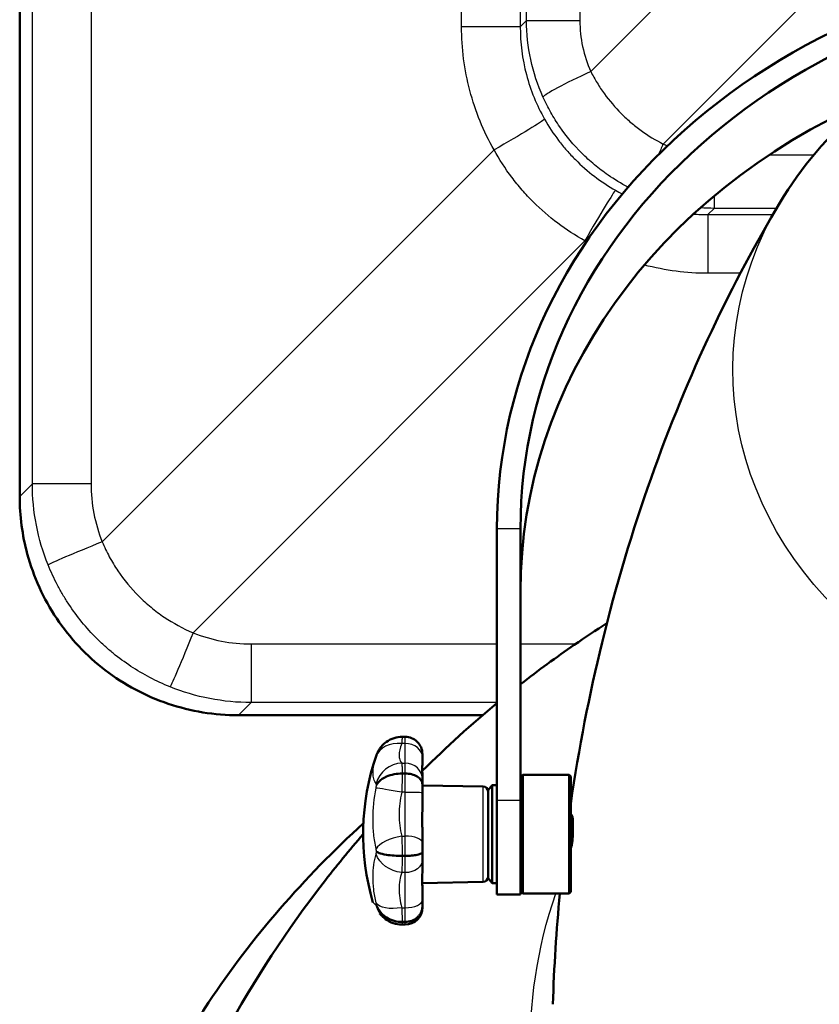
# Model space of a CAD drawing. Header units: millimetres. Extents: x 196 to 2279, y -1387 to 2348.
# Tile 57 of 82: x 202 to 364, y 1295 to 1494. Entities that reach past the tile are written whole.
import ezdxf

# ---------------------------------------------------------------- set-up
doc = ezdxf.new("R2010")
doc.units = ezdxf.units.MM
doc.header["$LTSCALE"] = 0.75
doc.layers.add('Visible', color=7, linetype='Continuous', lineweight=50)
doc.layers.add('Visible Narrow', color=7, linetype='Continuous', lineweight=25)

msp = doc.modelspace()

# ---------------------------------------------------------------- linework, layer by layer
at = {"layer": 'Visible', "extrusion": (0, 1, -2.96628e-13)}
for p, q in [((202.03, 1769.29, -1009.56), (202.03, 1397.63, -1009.56)), ((298.74, 1336.08, 788.19), (298.74, 1391.07, 756.44)), ((303.51, 1336.08, 788.19), (303.51, 1391.07, 756.44)), ((246.35, 1353.32, -1009.56), (295.83, 1353.32, -1009.56)), ((280.13, 1348.96, 777.41), (279.54, 1348.96, 777.41)), ((280.13, 1341.53, 792.84), (279.54, 1341.53, 792.84)), ((303.69, 1340.92, 777.41), (303.99, 1341.22, 777.41)), ((313.39, 1341.22, 777.41), (303.99, 1341.22, 777.41)), ((313.69, 1340.92, 777.41), (313.39, 1341.22, 777.41)), ((295.94, 1338.9, 777.41), (283.63, 1339.12, 777.41)), ((296.93, 1338.15, 777.41), (297.77, 1339.15, 777.41)), ((297.77, 1339.15, 777.41), (298.74, 1339.15, 777.41)), ((280.13, 1324.83, 796.65), (279.54, 1324.83, 796.65)), ((283.6, 1319.33, 777.41), (283.6, 1319.33, 777.41)), ((295.94, 1319.55, 777.41), (283.61, 1319.33, 777.41)), ((296.93, 1320.3, 777.41), (297.77, 1319.3, 777.41)), ((297.77, 1319.3, 777.41), (298.74, 1319.3, 777.41)), ((298.74, 1317.03, 777.19), (303.51, 1317.03, 777.19)), ((303.69, 1317.52, 777.41), (303.99, 1317.22, 777.41)), ((313.39, 1317.22, 777.41), (303.99, 1317.22, 777.41)), ((313.69, 1317.52, 777.41), (313.39, 1317.22, 777.41)), ((280.13, 1310.91, 783.29), (279.49, 1310.91, 783.29)), ((280.13, 1311.45, 785.97), (279.54, 1311.45, 785.97))]:
    msp.add_line(p, q, dxfattribs=at)
at = {"layer": 'Visible', "extrusion": (-1.3306e-16, -0.5, -0.866025)}
msp.add_arc((432.24, -826.48, -1350.63), 133.5, 180, 268.6831, dxfattribs=at)
at = {"layer": 'Visible', "extrusion": (-2.18791e-15, -0.5, -0.866025)}
msp.add_arc((432.24, -826.48, -1350.63), 128.74, 180, 268.6344, dxfattribs=at)
at = {"layer": 'Visible', "extrusion": (-5.47969e-15, -0.5, -0.866025)}
msp.add_arc((432.24, -826.48, -1325.23), 128.74, 180, 243.1226, dxfattribs=at)
at = {"layer": 'Visible', "extrusion": (0, -2.96628e-13, -1)}
for centre, radius, start, end in [((-320.37, 1329.22, -777.41), 48.75, 343.5447, 19.1591), ((-295.93, 1337.9, -777.41), 1, 91, 180), ((-295.93, 1320.55, -777.41), 1, 180, 269), ((-280.13, 1314.41, -783.29), 3.5, 180, 270)]:
    msp.add_arc(centre, radius, start, end, dxfattribs=at)
at = {"layer": 'Visible', "extrusion": (1, 0, 0)}
for centre, radius, start, end in [((1341.97, 777.02, 283.63), 3.5, 6.3595, 36.6713), ((1336.87, 787.62, 283.63), 3.5, 14.7573, 45.0691), ((1337.47, 787.13, 283.63), 3.5, 57.7881, 88.0998), ((1329.22, 777.41, 297.77), 9.93, 0, 180), ((1329.73, 777.19, 298.74), 12.7, 60, 180), ((1329.73, 777.19, 303.51), 12.7, 60, 180), ((1326.01, 789.75, 283.63), 3.5, 66.1859, 96.4976), ((1326.77, 789.92, 283.63), 3.5, 109.2167, 139.5284), ((1317.57, 782.59, 283.63), 3.5, 117.6144, 147.9262), ((1317.91, 783.29, 283.63), 3.5, 160.6452, 180)]:
    msp.add_arc(centre, radius, start, end, dxfattribs=at)
at = {"layer": 'Visible', "extrusion": (-1, 0, 0)}
for centre, radius, start, end in [((-1366.78, 795.5, -283.63), 27.43, 323.3287, 328.5218), ((-1366.78, 795.5, -283.63), 27.43, 340.0497, 345.2427), ((-1338.5, 818.05, -283.63), 27.43, 271.9002, 277.0932), ((-1329.22, 777.41, -296.93), 8.93, 0, 180), ((-1338.5, 818.05, -283.63), 27.43, 288.6211, 293.8141), ((-1303.24, 810, -283.63), 27.43, 220.4716, 225.6646), ((-1303.24, 810, -283.63), 27.43, 237.1925, 242.3856)]:
    msp.add_arc(centre, radius, start, end, dxfattribs=at)
at = {"layer": 'Visible', "extrusion": (-1, 3.18833e-14, -1.06278e-14)}
msp.add_arc((-1329.22, 777.41, -303.69), 11.7, 0, 180, dxfattribs=at)
at = {"layer": 'Visible', "extrusion": (1, -3.25665e-14, 1.18424e-14)}
msp.add_arc((1329.22, 777.41, 303.99), 12, 0, 180, dxfattribs=at)
at = {"layer": 'Visible', "extrusion": (-1, 3.25665e-14, -1.18424e-14)}
msp.add_arc((-1329.22, 777.41, -313.39), 12, 0, 180, dxfattribs=at)
at = {"layer": 'Visible', "extrusion": (1, -3.18833e-14, 1.06278e-14)}
msp.add_arc((1329.22, 777.41, 313.69), 11.7, 0, 180, dxfattribs=at)
at = {"layer": 'Visible'}
for points, knots in [([(356.06, 1457.15, 916.72), (360.37, 1464.36, 913.61), (365.91, 1470.86, 910.76), (379.04, 1482.15, 905.72), (386.7, 1486.87, 903.58), (403.38, 1494.01, 900.3), (412.44, 1496.37, 899.19), (424.16, 1497.67, 898.58), (426.67, 1497.85, 898.5), (429.18, 1497.94, 898.46)], [0.475503, 0.475503, 0.475503, 0.475503, 0.786121, 0.786121, 1.109501, 1.109501, 1.44201, 1.44201, 1.531998, 1.531998, 1.531998, 1.531998]), ([(313.69, 1335.47, 758.53), (315.32, 1346.61, 771.35), (317.46, 1357.51, 784.1), (322.85, 1379.63, 810.63), (326.2, 1390.77, 824.38), (333.7, 1411.9, 851.52), (337.84, 1421.89, 864.91), (346.65, 1440.54, 891.2), (351.3, 1449.2, 904.1), (356.06, 1457.15, 916.72)], [6.4087032, 6.4087032, 6.4087032, 6.4087032, 6.4902012, 6.4902012, 6.5796967, 6.5796967, 6.6691923, 6.6691923, 6.7586878, 6.7586878, 6.7586878, 6.7586878]), ([(246.35, 1353.32, -1009.56), (241.55, 1353.32, -1009.56), (236.68, 1354.11, -1009.56), (227.57, 1357.19, -1009.56), (223.2, 1359.51, -1009.56), (215.57, 1365.36, -1009.56), (212.2, 1368.95, -1009.56), (206.87, 1376.91, -1009.56), (204.83, 1381.38, -1009.56), (202.55, 1389.78, -1009.56), (202.03, 1393.72, -1009.56), (202.03, 1397.63, -1009.56)], [0, 0, 0, 0, 1.440455, 1.440455, 2.88612, 2.88612, 4.324146, 4.324146, 5.760875, 5.760875, 6.934222, 6.934222, 6.934222, 6.934222]), ([(303.51, 1359.59, 549.43), (307.11, 1362.41, 550.19), (310.75, 1365.07, 550.92), (316.6, 1369.09, 552.04), (318.8, 1370.54, 552.45), (321, 1371.95, 552.85)], [0.8338918, 0.8338918, 0.8338918, 0.8338918, 0.8970815, 0.8970815, 0.9349775, 0.9349775, 0.9349775, 0.9349775]), ([(279.54, 1348.96, 777.41), (278.98, 1348.96, 777.41), (278.42, 1348.87, 777.41), (277.33, 1348.53, 777.41), (276.81, 1348.27, 777.41), (275.73, 1347.49, 777.41), (275.23, 1346.95, 777.41), (274.72, 1346.13, 777.41), (274.62, 1345.92, 777.41), (274.48, 1345.62, 777.41), (274.44, 1345.53, 777.41), (274.36, 1345.32, 777.41), (274.35, 1345.3, 777.41), (274.33, 1345.22, 777.41)], [0, 0, 0, 0, 0.1679795, 0.1679795, 0.3434145, 0.3434145, 0.5636744, 0.5636744, 0.6339191, 0.6339191, 0.6620467, 0.6620467, 0.7029601, 0.7029601, 0.7029601, 0.7029601]), ([(283.63, 1345.45, 777.41), (283.63, 1345.45, 777.41), (283.63, 1345.46, 777.41), (283.62, 1345.93, 777.41), (283.53, 1346.4, 777.41), (283.17, 1347.25, 777.41), (282.91, 1347.63, 777.41), (282.26, 1348.27, 777.41), (281.87, 1348.52, 777.41), (281.03, 1348.87, 777.41), (280.58, 1348.96, 777.41), (280.13, 1348.96, 777.41)], [-0.0017831, -0.0017831, -0.0017831, -0.0017831, 0, 0, 0.1408188, 0.1408188, 0.2776711, 0.2776711, 0.4143349, 0.4143349, 0.5509274, 0.5509274, 0.5509274, 0.5509274]), ([(283.63, 1343.38, 781.17), (283.63, 1343.28, 781.49), (283.62, 1343.18, 781.81), (283.61, 1342.99, 782.37), (283.61, 1342.91, 782.61), (283.61, 1342.8, 782.89), (283.61, 1342.78, 782.93), (283.6, 1342.75, 783.02), (283.6, 1342.73, 783.06), (283.6, 1342.65, 783.26), (283.6, 1342.58, 783.43), (283.6, 1342.29, 784.08), (283.6, 1342.04, 784.56), (283.62, 1341.53, 785.41), (283.63, 1341.27, 785.78), (283.63, 1340.99, 786.14)], [0, 0, 0, 0, 0.1007549, 0.1007549, 0.1763247, 0.1763247, 0.1904924, 0.1904924, 0.2038883, 0.2038883, 0.2574797, 0.2574797, 0.4185331, 0.4185331, 0.5540386, 0.5540386, 0.5540386, 0.5540386]), ([(279.54, 1341.53, 792.84), (278.98, 1341.53, 792.84), (278.42, 1341.47, 792.77), (277.33, 1341.26, 792.5), (276.81, 1341.1, 792.3), (275.73, 1340.62, 791.7), (275.23, 1340.28, 791.27), (274.72, 1339.76, 790.63), (274.62, 1339.63, 790.46), (274.48, 1339.45, 790.23), (274.44, 1339.39, 790.16), (274.39, 1339.31, 790.06), (274.38, 1339.29, 790.03), (274.36, 1339.25, 789.99), (274.35, 1339.24, 789.97), (274.34, 1339.22, 789.95), (274.33, 1339.21, 789.93), (274.33, 1339.2, 789.92)], [0, 0, 0, 0, 0.1679795, 0.1679795, 0.3434145, 0.3434145, 0.5636808, 0.5636808, 0.6339507, 0.6339507, 0.6620602, 0.6620602, 0.674428, 0.674428, 0.6801994, 0.6801994, 0.6857035, 0.6857035, 0.6857035, 0.6857035]), ([(283.63, 1339.34, 790.1), (283.63, 1339.34, 790.1), (283.63, 1339.35, 790.1), (283.62, 1339.64, 790.48), (283.53, 1339.93, 790.84), (283.17, 1340.46, 791.5), (282.91, 1340.7, 791.8), (282.26, 1341.1, 792.3), (281.87, 1341.26, 792.5), (281.03, 1341.47, 792.77), (280.58, 1341.53, 792.84), (280.13, 1341.53, 792.84)], [-0.0017831, -0.0017831, -0.0017831, -0.0017831, 0, 0, 0.1408188, 0.1408188, 0.2776711, 0.2776711, 0.4143349, 0.4143349, 0.5509274, 0.5509274, 0.5509274, 0.5509274]), ([(210.67, 1199.44, 557.62), (210.67, 1179.07, 569.31), (214.47, 1158.7, 580.99), (229.24, 1120.01, 603.21), (240.23, 1101.7, 613.75), (268.34, 1068.93, 632.63), (285.47, 1054.49, 640.96), (324.14, 1030.97, 654.56), (345.69, 1021.91, 659.81), (391.03, 1010.09, 666.65), (414.8, 1007.34, 668.25), (462.17, 1008.46, 667.6), (485.75, 1012.33, 665.36), (530.31, 1026.29, 657.27), (551.29, 1036.37, 651.43), (588.49, 1061.77, 636.76), (604.72, 1077.06, 627.94), (630.74, 1111.27, 608.24), (640.55, 1130.18, 597.37), (652.75, 1169.66, 574.7), (655.18, 1190.22, 562.91), (652.43, 1230.92, 539.56), (647.28, 1251.06, 528.01), (629.93, 1288.94, 506.24), (617.71, 1306.68, 496.03), (596.77, 1328.34, 483.54), (590.5, 1334.06, 480.23), (583.85, 1339.43, 477.14)], [0, 0, 0, 0, 0.317653, 0.317653, 0.636045, 0.636045, 0.955873, 0.955873, 1.276778, 1.276778, 1.598185, 1.598185, 1.919712, 1.919712, 2.241066, 2.241066, 2.561829, 2.561829, 2.88141, 2.88141, 3.199578, 3.199578, 3.517258, 3.517258, 3.8359, 3.8359, 3.959097, 3.959097, 3.959097, 3.959097]), ([(283.63, 1335.11, 790.83), (283.63, 1334.39, 791.14), (283.61, 1333.63, 791.4), (283.6, 1332.8, 791.62), (283.6, 1332.74, 791.63), (283.6, 1332.63, 791.66), (283.6, 1332.58, 791.67), (283.6, 1332.39, 791.72), (283.6, 1332.25, 791.75), (283.6, 1331.67, 791.86), (283.61, 1331.23, 791.93), (283.62, 1330.44, 792.02), (283.63, 1330.09, 792.04), (283.63, 1329.74, 792.05)], [0, 0, 0, 0, 0.2376758, 0.2376758, 0.2572875, 0.2572875, 0.2719961, 0.2719961, 0.3161267, 0.3161267, 0.4486414, 0.4486414, 0.5539419, 0.5539419, 0.5539419, 0.5539419]), ([(314.02, 1332.83, 777.82), (314.02, 1332.83, 777.82), (314.02, 1332.83, 777.82), (314.02, 1332.83, 777.84), (314.02, 1332.83, 777.85), (314.03, 1332.82, 777.88), (314.03, 1332.82, 777.9), (314.03, 1332.8, 778.02), (314.04, 1332.79, 778.12), (314.06, 1332.72, 778.42), (314.06, 1332.66, 778.61), (314.09, 1332.45, 779.17), (314.1, 1332.28, 779.46), (314.12, 1331.87, 780.04), (314.13, 1331.59, 780.34), (314.13, 1331, 780.79), (314.13, 1330.72, 780.95), (314.13, 1330.18, 781.2), (314.13, 1329.92, 781.29), (314.13, 1329.65, 781.35)], [-0.4694217, -0.4694217, -0.4694217, -0.4694217, -0.4690452, -0.4690452, -0.4661137, -0.4661137, -0.4614796, -0.4614796, -0.4385635, -0.4385635, -0.3934464, -0.3934464, -0.3063058, -0.3063058, -0.1808514, -0.1808514, -0.082001, -0.082001, 0, 0, 0, 0]), ([(271.68, 1331.44, 481.75), (259.62, 1320.48, 488.07), (249.06, 1308.26, 495.11), (228.5, 1277.44, 512.85), (219.99, 1258.07, 523.98), (212.2, 1225.34, 542.76), (210.67, 1212.39, 550.19), (210.67, 1199.44, 557.62)], [5.5249477, 5.5249477, 5.5249477, 5.5249477, 5.7618507, 5.7618507, 6.0811649, 6.0811649, 6.2831853, 6.2831853, 6.2831853, 6.2831853]), ([(227.69, 1253.68, 525.59), (236.54, 1278.47, 530.5), (249.09, 1300.65, 535.2), (266.15, 1322.72, 540.26), (268.86, 1326.04, 541.03), (271.63, 1329.23, 541.79)], [0.2984877, 0.2984877, 0.2984877, 0.2984877, 0.58724, 0.58724, 0.640362, 0.640362, 0.640362, 0.640362]), ([(314.13, 1329.65, 781.35), (314.11, 1329.22, 781.32), (314.09, 1328.79, 781.2), (314.03, 1327.99, 780.81), (314, 1327.71, 780.56), (313.95, 1327.27, 780.12), (313.92, 1327.06, 779.82), (313.87, 1326.82, 779.29), (313.85, 1326.76, 779.08), (313.81, 1326.67, 778.67), (313.79, 1326.64, 778.45), (313.77, 1326.64, 778.24)], [-0.3895077, -0.3895077, -0.3895077, -0.3895077, -0.3160457, -0.3160457, -0.239348, -0.239348, -0.1291725, -0.1291725, -0.064513, -0.064513, 0, 0, 0, 0]), ([(313.69, 1327.21, 779.23), (313.7, 1327.08, 779.08), (313.72, 1326.97, 778.93), (313.75, 1326.78, 778.6), (313.76, 1326.7, 778.42), (313.77, 1326.64, 778.24)], [0, 0, 0, 0, 0.0577084, 0.0577084, 0.1154172, 0.1154172, 0.1154172, 0.1154172]), ([(313.77, 1326.64, 778.24), (313.76, 1326.55, 778.11), (313.75, 1326.47, 777.96), (313.72, 1326.32, 777.67), (313.7, 1326.26, 777.52), (313.69, 1326.22, 777.36)], [-0.09874906, -0.09874906, -0.09874906, -0.09874906, -0.04927517, -0.04927517, -0.000001, -0.000001, -0.000001, -0.000001]), ([(279.54, 1324.83, 796.65), (278.98, 1324.83, 796.65), (278.42, 1324.85, 796.57), (277.33, 1324.93, 796.23), (276.81, 1324.99, 795.97), (275.73, 1325.16, 795.22), (275.23, 1325.28, 794.69), (274.72, 1325.46, 793.89), (274.62, 1325.51, 793.69), (274.48, 1325.58, 793.4), (274.44, 1325.6, 793.31), (274.39, 1325.62, 793.19), (274.38, 1325.63, 793.15), (274.36, 1325.65, 793.09), (274.35, 1325.65, 793.08), (274.33, 1325.66, 793.03), (274.33, 1325.66, 793.01), (274.33, 1325.66, 793.01)], [0, 0, 0, 0, 0.1679795, 0.1679795, 0.3434145, 0.3434145, 0.5636676, 0.5636676, 0.6338854, 0.6338854, 0.6620322, 0.6620322, 0.6744151, 0.6744151, 0.6801931, 0.6801931, 0.6893898, 0.6893898, 0.6893898, 0.6893898]), ([(283.63, 1325.61, 793.23), (283.63, 1325.61, 793.23), (283.63, 1325.61, 793.24), (283.62, 1325.51, 793.7), (283.53, 1325.4, 794.15), (283.17, 1325.21, 794.98), (282.91, 1325.13, 795.36), (282.26, 1324.99, 795.98), (281.87, 1324.93, 796.23), (281.03, 1324.85, 796.56), (280.58, 1324.83, 796.65), (280.13, 1324.83, 796.65)], [-0.0017831, -0.0017831, -0.0017831, -0.0017831, 0, 0, 0.1408188, 0.1408188, 0.2776711, 0.2776711, 0.4143349, 0.4143349, 0.5509274, 0.5509274, 0.5509274, 0.5509274]), ([(283.63, 1322.41, 790.38), (283.63, 1321.79, 790.06), (283.61, 1321.19, 789.69), (283.6, 1320.4, 789.11), (283.6, 1320.17, 788.93), (283.6, 1319.87, 788.68), (283.6, 1319.79, 788.61), (283.6, 1319.46, 788.33), (283.61, 1319.22, 788.11), (283.62, 1318.68, 787.58), (283.63, 1318.39, 787.27), (283.63, 1318.1, 786.94)], [0, 0, 0, 0, 0.2095036, 0.2095036, 0.2949259, 0.2949259, 0.3271727, 0.3271727, 0.4239563, 0.4239563, 0.5539814, 0.5539814, 0.5539814, 0.5539814]), ([(279.54, 1311.45, 785.97), (278.98, 1311.45, 785.97), (278.42, 1311.52, 785.94), (277.33, 1311.83, 785.79), (276.81, 1312.07, 785.67), (275.73, 1312.76, 785.34), (275.23, 1313.25, 785.1), (274.72, 1314, 784.74), (274.62, 1314.18, 784.65), (274.48, 1314.45, 784.52), (274.44, 1314.53, 784.49), (274.39, 1314.65, 784.43), (274.38, 1314.68, 784.42), (274.35, 1314.75, 784.38), (274.34, 1314.78, 784.37), (274.33, 1314.81, 784.35)], [0, 0, 0, 0, 0.1679795, 0.1679795, 0.3434145, 0.3434145, 0.563676, 0.563676, 0.633927, 0.633927, 0.66205, 0.66205, 0.6744233, 0.6744233, 0.6857032, 0.6857032, 0.6857032, 0.6857032]), ([(280.13, 1311.45, 785.97), (280.36, 1311.45, 785.97), (280.59, 1311.47, 785.96), (280.81, 1311.51, 785.94), (281.03, 1311.55, 785.93), (281.26, 1311.61, 785.9), (281.47, 1311.69, 785.86), (281.68, 1311.77, 785.82), (281.88, 1311.86, 785.77), (282.07, 1311.98, 785.72), (282.26, 1312.09, 785.66), (282.44, 1312.23, 785.6), (282.6, 1312.37, 785.53), (282.76, 1312.52, 785.46), (282.91, 1312.68, 785.38), (283.04, 1312.85, 785.3), (283.17, 1313.02, 785.21), (283.27, 1313.21, 785.13), (283.36, 1313.4, 785.03), (283.45, 1313.59, 784.94), (283.51, 1313.79, 784.85), (283.56, 1313.99, 784.75), (283.58, 1314.09, 784.7), (283.6, 1314.19, 784.65), (283.61, 1314.3, 784.6), (283.62, 1314.4, 784.55), (283.63, 1314.51, 784.5), (283.63, 1314.61, 784.45)], [0, 0, 0, 0, 0.000684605, 0.000684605, 0.000684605, 0.001369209, 0.001369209, 0.001369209, 0.002053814, 0.002053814, 0.002053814, 0.002738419, 0.002738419, 0.002738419, 0.003423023, 0.003423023, 0.003423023, 0.004107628, 0.004107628, 0.004107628, 0.004792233, 0.004792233, 0.004792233, 0.005134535, 0.005134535, 0.005134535, 0.005476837, 0.005476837, 0.005476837, 0.005476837]), ([(275.59, 1312.51, 783.01), (275.38, 1312.72, 781.99), (275.23, 1312.87, 780.95), (275.09, 1313.01, 779.43), (275.05, 1313.04, 778.96), (275.02, 1313.07, 778.29), (275.02, 1313.08, 778.08), (275.01, 1313.08, 777.79), (275.01, 1313.09, 777.72), (275.01, 1313.09, 777.61), (275.01, 1313.09, 777.59), (275.01, 1313.09, 777.56)], [0, 0, 0, 0, 0.316946, 0.316946, 0.4585355, 0.4585355, 0.5206332, 0.5206332, 0.5439178, 0.5439178, 0.5517867, 0.5517867, 0.5517867, 0.5517867]), ([(279.49, 1310.91, 783.29), (278.89, 1310.91, 783.27), (278.29, 1311.01, 783.24), (277.15, 1311.39, 783.18), (276.61, 1311.68, 783.15), (275.94, 1312.19, 783.07), (275.76, 1312.35, 783.04), (275.59, 1312.51, 783.01)], [0, 0, 0, 0, 0.1793873, 0.1793873, 0.3594728, 0.3594728, 0.4321086, 0.4321086, 0.4321086, 0.4321086])]:
    msp.add_open_spline(points, degree=3, knots=knots, dxfattribs=at)
for points in [[(283.6, 1342.05, 544.91), (288.55, 1346.96, 546.12), (293.61, 1351.52, 547.3), (298.74, 1355.76, 548.41)], [(303.51, 1332.55, 777.02), (303.57, 1332.67, 777.02), (303.63, 1332.79, 777.02), (303.69, 1332.92, 777.02)], [(313.69, 1332.92, 777.02), (313.73, 1333, 777.01), (313.77, 1333.08, 777.01), (313.81, 1333.16, 777.01)], [(313.86, 1333.16, 777.82), (313.91, 1333.05, 777.82), (313.97, 1332.94, 777.82), (314.02, 1332.83, 777.82)], [(273.63, 1331.52, 542.34), (273.63, 1331.52, 542.34), (273.63, 1331.52, 542.34), (273.63, 1331.52, 542.34)], [(303.69, 1326.2, 777.01), (303.63, 1326.08, 777.01), (303.57, 1325.96, 777.01), (303.51, 1325.84, 777.01)], [(310.06, 1294.77, 712.31), (310.31, 1302.29, 720.78), (310.78, 1309.79, 729.24), (311.49, 1317.22, 737.68)], [(275.59, 1312.51, 771.82), (275.59, 1312.51, 771.82), (275.59, 1312.51, 771.82), (275.59, 1312.51, 771.82)]]:
    msp.add_open_spline(points, degree=3, dxfattribs=at)
for points, weights, knots in [([(313.81, 1333.16, 777.01), (313.88, 1333.29, 778.24), (313.94, 1332.7, 779.31), (314.01, 1331.91, 780.75), (314.09, 1330.34, 781.21), (314.11, 1330, 781.31), (314.13, 1329.65, 781.35)], [0.972508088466, 0.941884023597, 1, 0.923879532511, 1, 0.982731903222, 0.973298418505], [0.796182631, 0.796182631, 0.796182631, 0.8, 0.8, 0.805, 0.805, 0.806134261, 0.806134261, 0.806134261]), ([(303.51, 1329.43, 780.11), (303.57, 1328.63, 780.17), (303.62, 1327.92, 779.79), (303.65, 1327.52, 779.57), (303.69, 1327.21, 779.23)], [0.970086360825, 0.944331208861, 1, 0.9673920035, 0.962720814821], [0.446343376, 0.446343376, 0.446343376, 0.45, 0.45, 0.452141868, 0.452141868, 0.452141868])]:
    msp.add_rational_spline(points, weights, degree=2, knots=knots, dxfattribs=at)
at = {"layer": 'Visible Narrow', "extrusion": (0, 1, -2.96628e-13)}
for p, q in [((202.03, 1769.29, -1009.52), (202.03, 1397.63, -1009.52)), ((204.6, 1400.2, -976.41), (204.6, 1766.72, -976.41)), ((216.48, 1766.72, -964.72), (216.48, 1400.2, -964.72)), ((291.57, 1492.77, -960.1), (291.57, 1674.16, -960.1)), ((303.46, 1674.16, -948.23), (303.46, 1492.77, -948.23)), ((304.73, 1494.04, -928.23), (304.73, 1672.89, -928.23)), ((315.54, 1672.89, -916.47), (315.54, 1494.04, -916.47)), ((317.76, 1483.72, -916.14), (334.98, 1500.95, -913.58)), ((359.76, 1496.36, -912.09), (332.44, 1469.04, -916.14)), ((303.46, 1492.77, -948.23), (304.73, 1494.04, -928.23)), ((218.75, 1388.46, -964.58), (298.14, 1467.85, -959.69)), ((353.88, 1466.82, -916.47), (362.92, 1466.82, -916.47)), ((342.75, 1456.01, -928.23), (341.48, 1454.75, -948.23)), ((341.48, 1454.75, -948.23), (354.63, 1454.75, -948.23)), ((355.38, 1456.01, -928.23), (342.75, 1456.01, -928.23)), ((316.56, 1449.43, -959.69), (237.17, 1370.03, -964.58)), ((348.04, 1442.85, -960.1), (341.48, 1442.85, -960.1)), ((202.03, 1397.63, -1009.52), (204.6, 1400.2, -976.41)), ((303.51, 1391.07, 756.44), (298.74, 1391.07, 756.44)), ((248.92, 1367.77, -964.72), (298.74, 1367.77, -964.72)), ((303.51, 1367.77, -964.72), (314.67, 1367.77, -964.72)), ((248.92, 1355.89, -976.41), (246.35, 1353.32, -1009.52)), ((298.74, 1355.89, -976.41), (248.92, 1355.89, -976.41)), ((246.35, 1353.32, -1009.52), (295.83, 1353.32, -1009.52)), ((280.13, 1347.58, 781.2), (279.44, 1347.58, 781.2)), ((279.44, 1343.64, 789.4), (280.13, 1343.64, 789.4)), ((280.13, 1337.71, 794.13), (279.44, 1337.71, 794.13)), ((303.51, 1336.08, 788.19), (298.74, 1336.08, 788.19)), ((279.44, 1328.84, 796.15), (280.13, 1328.84, 796.15)), ((280.13, 1321.44, 794.47), (279.44, 1321.44, 794.47)), ((279.44, 1314.33, 788.79), (280.13, 1314.33, 788.79))]:
    msp.add_line(p, q, dxfattribs=at)
for centre, start, end in [((-317.4, -929.03, 1494.04), 3.624, 81.557), ((-290.79, -947.42, 1492.77), 183.624, 266.479)]:
    msp.add_arc(centre, 12.7, start, end, dxfattribs=at)
at = {"layer": 'Visible Narrow', "extrusion": (0.410914, -0.909631, 0.060994)}
msp.add_arc((902.1, -852.53, -1274.95), 12.7, 97.6896, 175.2105, dxfattribs=at)
at = {"layer": 'Visible Narrow', "extrusion": (-0.493513, 0.869208, -0.030366)}
msp.add_arc((-983.32, -912.28, 1157.87), 12.7, 184.9339, 266.9386, dxfattribs=at)
at = {"layer": 'Visible Narrow', "extrusion": (0.909631, -0.410914, -0.060994)}
msp.add_arc((1477.34, -945.43, -245.38), 12.7, 97.6896, 109.0514, dxfattribs=at)
at = {"layer": 'Visible Narrow', "extrusion": (-0.869208, 0.493513, 0.030366)}
msp.add_arc((-1416.06, -959.94, 411.01), 12.7, 184.9339, 266.9386, dxfattribs=at)
at = {"layer": 'Visible Narrow', "extrusion": (1, 0, 0)}
for centre, radius, start, end in [((1468.69, -929.03, 342.75), 12.7, 143.2366, 176.376), ((1368.55, -977.39, 248.92), 12.7, 93.521, 175.562), ((1353.82, -1009.56, 246.35), 0.5, 175.562, 180), ((1366.78, 795.5, 280.13), 23.93, 194.7573, 216.6713), ((1338.5, 818.05, 280.13), 23.93, 246.1859, 268.0998), ((1303.24, 810, 280.13), 23.93, 297.6144, 319.5284)]:
    msp.add_arc(centre, radius, start, end, dxfattribs=at)
at = {"layer": 'Visible Narrow', "extrusion": (1.11022e-16, -0.508477, -0.861076)}
msp.add_arc((432.43, -749.27, -1530.29), 85.9, 332.7557, 207.2443, dxfattribs=at)
at = {"layer": 'Visible Narrow', "extrusion": (-1, 0, 0)}
for centre, radius, start, end in [((-1442.07, -947.42, -341.48), 12.7, 183.624, 266.479), ((-1341.97, 777.02, -280.13), 7, 143.3287, 176.8251), ((-1336.87, 787.62, -280.13), 7, 131.7463, 165.2427), ((-1337.47, 787.13, -280.13), 7, 91.9002, 125.3966), ((-1329.22, 777.41, -295.94), 9.68, 0, 180), ((-1326.01, 789.75, -280.13), 7, 80.3177, 113.8141), ((-1326.77, 789.92, -280.13), 7, 40.4716, 73.968), ((-1317.57, 782.59, -280.13), 7, 28.8891, 62.3856), ((-1317.91, 783.29, -280.13), 7, 0, 22.5394)]:
    msp.add_arc(centre, radius, start, end, dxfattribs=at)
at = {"layer": 'Visible Narrow', "extrusion": (-5.50854e-15, -1, 2.99092e-13)}
msp.add_arc((217.26, -977.39, -1400.2), 12.7, 93.521, 175.562, dxfattribs=at)
at = {"layer": 'Visible Narrow', "extrusion": (0, -1, 2.96628e-13)}
msp.add_arc((202.53, -1009.56, -1397.63), 0.5, 175.562, 180, dxfattribs=at)
at = {"layer": 'Visible Narrow', "extrusion": (0.372396, -0.927791, 0.022914)}
msp.add_arc((720.92, -949.35, -1228.84), 12.7, 93.2673, 174.2404, dxfattribs=at)
at = {"layer": 'Visible Narrow', "extrusion": (0.927791, -0.372396, -0.022914)}
msp.add_arc((1360.51, -983.66, -268.05), 12.7, 93.2673, 174.2404, dxfattribs=at)
at = {"layer": 'Visible Narrow', "extrusion": (-0.190013, -0.586343, 0.787463)}
msp.add_arc((-148.24, 1553.5, -228.07), 5.5, 104.3157, 178.9077, dxfattribs=at)
at = {"layer": 'Visible Narrow', "extrusion": (3.03109e-14, -0.597223, 0.802075)}
msp.add_arc((280.13, 1543.92, -178.22), 3.5, 360, 90, dxfattribs=at)
at = {"layer": 'Visible Narrow', "extrusion": (0.190013, -0.250085, 0.949396)}
msp.add_arc((1032.16, 1098.69, 466.53), 5.5, 54.1953, 128.7872, dxfattribs=at)
at = {"layer": 'Visible Narrow', "extrusion": (8.36975e-14, -0.254725, 0.967013)}
msp.add_arc((280.13, 1496.89, 421.1), 3.5, 360, 90, dxfattribs=at)
at = {"layer": 'Visible Narrow', "extrusion": (-0.190013, -0.981242, 0.032554)}
msp.add_arc((20.06, 832.69, -1339.86), 5.5, 90.3612, 164.9531, dxfattribs=at)
at = {"layer": 'Visible Narrow', "extrusion": (-2.02901e-14, -0.99945, 0.033158)}
msp.add_arc((280.13, 834.55, -1310.64), 3.5, 0, 90, dxfattribs=at)
at = {"layer": 'Visible Narrow', "extrusion": (0.190013, -0.898193, 0.396415)}
msp.add_arc((547.96, 1217.88, -824.85), 5.5, 85.2063, 159.7982, dxfattribs=at)
at = {"layer": 'Visible Narrow', "extrusion": (-9.28639e-15, -0.91486, 0.403771)}
msp.add_arc((280.13, 1261.42, -894.24), 3.5, 0, 90, dxfattribs=at)
at = {"layer": 'Visible Narrow', "extrusion": (-0.190013, -0.637246, -0.746869)}
msp.add_arc((-111, -482.5, -1488.54), 5.5, 77.4451, 152.037, dxfattribs=at)
at = {"layer": 'Visible Narrow', "extrusion": (-3.95308e-14, -0.649071, -0.760728)}
msp.add_arc((280.13, -493.09, -1462.08), 3.5, 360, 90, dxfattribs=at)
at = {"layer": 'Visible Narrow', "extrusion": (-2.08167e-16, -0.508477, -0.861076)}
msp.add_arc((432.43, -749.27, -1260.81), 126.96, 343.823, 196.45, dxfattribs=at)
at = {"layer": 'Visible Narrow', "extrusion": (0.190013, -0.869944, -0.455075)}
msp.add_arc((554.01, 139.71, -1449.26), 5.5, 95.6764, 170.2683, dxfattribs=at)
at = {"layer": 'Visible Narrow', "extrusion": (0.190013, -0.186609, 0.963884)}
msp.add_arc((1135.04, 905.46, 562.16), 5.5, 150.9439, 179.9994, dxfattribs=at)
at = {"layer": 'Visible Narrow', "extrusion": (4.91277e-14, 0.886087, 0.463519)}
msp.add_arc((-280.13, 86.22, 1530.23), 3.5, 90, 180, dxfattribs=at)
at = {"layer": 'Visible Narrow', "extrusion": (0.190017, -0.186605, 0.963884)}
msp.add_arc((1135.05, 905.43, 562.17), 5.5, 179.9982, 180.002, dxfattribs=at)
at = {"layer": 'Visible Narrow'}
for points, knots in [([(308.06, 1478.57, -927.65), (306.98, 1480.98, -927.78), (306.14, 1483.52, -927.9), (305.58, 1486.13, -928), (305.01, 1488.73, -928.1), (304.73, 1491.4, -928.17), (304.73, 1494.04, -928.23)], [6.1516021, 6.1516021, 6.1516021, 6.1516021, 6.3608637, 6.3608637, 6.3608637, 6.5701254, 6.5701254, 6.5701254, 6.5701254]), ([(315.54, 1494.04, -916.47), (315.54, 1492.28, -916.47), (315.72, 1490.5, -916.44), (316.1, 1488.76, -916.39), (316.47, 1487.02, -916.33), (317.03, 1485.32, -916.25), (317.76, 1483.72, -916.14)], [5.9962452, 5.9962452, 5.9962452, 5.9962452, 6.2055069, 6.2055069, 6.2055069, 6.4147685, 6.4147685, 6.4147685, 6.4147685]), ([(298.14, 1467.85, -959.69), (296.02, 1471.58, -959.82), (294.35, 1475.65, -959.93), (293.24, 1479.88, -960), (292.12, 1484.1, -960.06), (291.57, 1488.47, -960.1), (291.57, 1492.77, -960.1)], [6.2366202, 6.2366202, 6.2366202, 6.2366202, 6.4930188, 6.4930188, 6.4930188, 6.7494178, 6.7494178, 6.7494178, 6.7494178]), ([(303.46, 1492.77, -948.23), (303.46, 1489.54, -948.29), (303.87, 1486.26, -948.32), (304.7, 1483.09, -948.3), (305.54, 1479.92, -948.28), (306.79, 1476.87, -948.21), (308.38, 1474.07, -948.11)], [5.8169529, 5.8169529, 5.8169529, 5.8169529, 6.0733519, 6.0733519, 6.0733519, 6.3297505, 6.3297505, 6.3297505, 6.3297505]), ([(317.76, 1483.72, -916.14), (318.15, 1482.94, -916.08), (318.58, 1482.17, -916.03), (319.04, 1481.42, -915.98), (319.04, 1481.41, -915.98), (319.04, 1481.41, -915.98), (319.04, 1481.41, -915.98), (319.5, 1480.66, -915.94), (319.98, 1479.93, -915.9), (320.5, 1479.22, -915.87), (320.5, 1479.22, -915.87), (320.5, 1479.22, -915.87), (320.5, 1479.21, -915.87), (321.54, 1477.79, -915.8), (322.67, 1476.46, -915.77), (323.92, 1475.21, -915.77), (324.24, 1474.89, -915.77), (324.56, 1474.58, -915.77), (324.89, 1474.28, -915.78), (325.21, 1473.98, -915.78), (325.54, 1473.69, -915.79), (325.87, 1473.41, -915.8), (325.88, 1473.41, -915.8), (325.88, 1473.4, -915.8), (325.88, 1473.4, -915.8), (326.55, 1472.83, -915.81), (327.23, 1472.29, -915.84), (327.94, 1471.78, -915.87), (327.95, 1471.78, -915.87), (327.95, 1471.77, -915.87), (327.96, 1471.77, -915.87), (329.37, 1470.74, -915.93), (330.86, 1469.83, -916.02), (332.44, 1469.04, -916.14)], [0, 0, 0, 0, 0.00264699, 0.00264699, 0.00264699, 0.00265959, 0.00265959, 0.00265959, 0.00530344, 0.00530344, 0.00530344, 0.00531918, 0.00531918, 0.00531918, 0.01063837, 0.01063837, 0.01063837, 0.01197644, 0.01197644, 0.01197644, 0.01329796, 0.01329796, 0.01329796, 0.01331308, 0.01331308, 0.01331308, 0.01595755, 0.01595755, 0.01595755, 0.015978, 0.015978, 0.015978, 0.02127673, 0.02127673, 0.02127673, 0.02127673]), ([(325.32, 1460.3, -927.54), (323.91, 1461.03, -927.47), (322.56, 1461.85, -927.41), (321.25, 1462.75, -927.37), (320.31, 1463.41, -927.34), (319.39, 1464.11, -927.31), (318.5, 1464.85, -927.29), (318.05, 1465.22, -927.29), (317.61, 1465.6, -927.28), (317.18, 1465.99, -927.28), (316.75, 1466.39, -927.27), (316.33, 1466.79, -927.27), (315.92, 1467.2, -927.27), (314.27, 1468.85, -927.27), (312.8, 1470.62, -927.3), (311.48, 1472.52, -927.37), (310.83, 1473.46, -927.4), (310.21, 1474.44, -927.44), (309.64, 1475.45, -927.48), (309.07, 1476.46, -927.53), (308.54, 1477.51, -927.59), (308.06, 1478.57, -927.65)], [0.00216254, 0.00216254, 0.00216254, 0.00216254, 0.00691321, 0.00691321, 0.00691321, 0.01037019, 0.01037019, 0.01037019, 0.01209879, 0.01209879, 0.01209879, 0.01382743, 0.01382743, 0.01382743, 0.02074109, 0.02074109, 0.02074109, 0.02419794, 0.02419794, 0.02419794, 0.02765479, 0.02765479, 0.02765479, 0.02765479]), ([(308.38, 1474.07, -948.11), (309.23, 1472.56, -948.05), (310.18, 1471.13, -948.01), (311.23, 1469.76, -947.98), (311.75, 1469.07, -947.97), (312.3, 1468.41, -947.95), (312.87, 1467.75, -947.95), (313.44, 1467.1, -947.94), (314.03, 1466.47, -947.94), (314.63, 1465.87, -947.94), (315.85, 1464.66, -947.94), (317.13, 1463.53, -947.95), (318.49, 1462.5, -947.98), (319.85, 1461.47, -948.01), (321.28, 1460.52, -948.05), (322.78, 1459.67, -948.11)], [0, 0, 0, 0, 0.00516569, 0.00516569, 0.00516569, 0.00774852, 0.00774852, 0.00774852, 0.01033134, 0.01033134, 0.01033134, 0.01549702, 0.01549702, 0.01549702, 0.02066273, 0.02066273, 0.02066273, 0.02066273]), ([(316.56, 1449.43, -959.69), (314.62, 1450.5, -959.63), (312.78, 1451.7, -959.58), (311.04, 1453.01, -959.54), (309.29, 1454.32, -959.51), (307.64, 1455.75, -959.49), (306.09, 1457.31, -959.49), (305.31, 1458.08, -959.49), (304.56, 1458.89, -959.49), (303.83, 1459.72, -959.5), (303.1, 1460.56, -959.51), (302.41, 1461.42, -959.53), (301.74, 1462.3, -959.54), (300.42, 1464.06, -959.58), (299.21, 1465.91, -959.63), (298.14, 1467.85, -959.69)], [0, 0, 0, 0, 0.0065508, 0.0065508, 0.0065508, 0.0131016, 0.0131016, 0.0131016, 0.016377, 0.016377, 0.016377, 0.01964941, 0.01964941, 0.01964941, 0.02620321, 0.02620321, 0.02620321, 0.02620321]), ([(207.79, 1383.78, -975.98), (206.75, 1386.37, -976.06), (205.95, 1389.07, -976.14), (205.41, 1391.84, -976.21), (204.88, 1394.6, -976.28), (204.61, 1397.41, -976.35), (204.6, 1400.2, -976.41)], [0.1256768, 0.1256768, 0.1256768, 0.1256768, 0.3149555, 0.3149555, 0.3149555, 0.5042342, 0.5042342, 0.5042342, 0.5042342]), ([(216.48, 1400.2, -964.72), (216.48, 1398.21, -964.72), (216.67, 1396.19, -964.71), (217.05, 1394.22, -964.68), (217.44, 1392.24, -964.66), (218.01, 1390.31, -964.62), (218.75, 1388.46, -964.58)], [5.7789511, 5.7789511, 5.7789511, 5.7789511, 5.9682299, 5.9682299, 5.9682299, 6.1575085, 6.1575085, 6.1575085, 6.1575085]), ([(202.03, 1397.63, -1009.52), (202.03, 1394.73, -1009.52), (202.32, 1391.82, -1009.52), (203.45, 1386.13, -1009.51), (204.29, 1383.34, -1009.51), (206.51, 1377.98, -1009.51), (207.88, 1375.41, -1009.51), (211.1, 1370.58, -1009.5), (212.95, 1368.33, -1009.5), (217.05, 1364.23, -1009.5), (219.3, 1362.39, -1009.5), (224.12, 1359.17, -1009.51), (226.69, 1357.8, -1009.51), (232.05, 1355.58, -1009.51), (234.84, 1354.73, -1009.51), (240.54, 1353.6, -1009.52), (243.44, 1353.32, -1009.52), (246.35, 1353.32, -1009.52)], [5.500781, 5.500781, 5.500781, 5.500781, 5.696382, 5.696382, 5.891983, 5.891983, 6.087584, 6.087584, 6.283185, 6.283185, 6.478786, 6.478786, 6.674387, 6.674387, 6.869989, 6.869989, 7.06559, 7.06559, 7.06559, 7.06559]), ([(218.75, 1388.46, -964.58), (219.18, 1387.43, -964.55), (219.66, 1386.42, -964.53), (220.19, 1385.44, -964.51), (220.46, 1384.94, -964.5), (220.74, 1384.46, -964.49), (221.03, 1383.98, -964.48), (221.32, 1383.5, -964.47), (221.62, 1383.03, -964.46), (221.93, 1382.57, -964.45), (223.17, 1380.72, -964.42), (224.59, 1379.01, -964.41), (226.16, 1377.44, -964.41), (226.55, 1377.04, -964.41), (226.96, 1376.66, -964.41), (227.37, 1376.28, -964.41), (227.79, 1375.91, -964.41), (228.21, 1375.54, -964.41), (228.64, 1375.19, -964.42), (229.5, 1374.48, -964.43), (230.4, 1373.81, -964.44), (231.31, 1373.19, -964.45), (231.32, 1373.19, -964.45), (231.32, 1373.19, -964.45), (231.32, 1373.19, -964.45), (233.16, 1371.96, -964.48), (235.11, 1370.9, -964.53), (237.17, 1370.03, -964.58)], [0, 0, 0, 0, 0.00335095, 0.00335095, 0.00335095, 0.00502964, 0.00502964, 0.00502964, 0.00670935, 0.00670935, 0.00670935, 0.01343474, 0.01343474, 0.01343474, 0.01511408, 0.01511408, 0.01511408, 0.01679342, 0.01679342, 0.01679342, 0.02015211, 0.02015211, 0.02015211, 0.02016408, 0.02016408, 0.02016408, 0.02686948, 0.02686948, 0.02686948, 0.02686948]), ([(232.49, 1359.08, -975.98), (229.7, 1360.2, -975.89), (227.06, 1361.59, -975.83), (224.58, 1363.23, -975.78), (223.33, 1364.05, -975.76), (222.13, 1364.93, -975.74), (220.97, 1365.88, -975.73), (220.39, 1366.35, -975.72), (219.81, 1366.85, -975.72), (219.26, 1367.35, -975.71), (218.7, 1367.85, -975.71), (218.16, 1368.37, -975.71), (217.63, 1368.9, -975.71), (215.51, 1371.01, -975.71), (213.63, 1373.31, -975.73), (211.98, 1375.81, -975.78), (211.57, 1376.43, -975.79), (211.17, 1377.06, -975.8), (210.79, 1377.71, -975.82), (210.4, 1378.36, -975.83), (210.04, 1379.02, -975.85), (209.68, 1379.68, -975.87), (208.98, 1381.02, -975.9), (208.35, 1382.38, -975.94), (207.79, 1383.78, -975.98)], [0, 0, 0, 0, 0.00892122, 0.00892122, 0.00892122, 0.01338202, 0.01338202, 0.01338202, 0.01561245, 0.01561245, 0.01561245, 0.01784289, 0.01784289, 0.01784289, 0.02676437, 0.02676437, 0.02676437, 0.02899489, 0.02899489, 0.02899489, 0.03122525, 0.03122525, 0.03122525, 0.03568582, 0.03568582, 0.03568582, 0.03568582]), ([(237.17, 1370.03, -964.58), (239.02, 1369.29, -964.62), (240.96, 1368.72, -964.66), (242.93, 1368.34, -964.68), (244.91, 1367.96, -964.71), (246.92, 1367.77, -964.72), (248.92, 1367.77, -964.72)], [0.1256768, 0.1256768, 0.1256768, 0.1256768, 0.3149554, 0.3149554, 0.3149554, 0.5042342, 0.5042342, 0.5042342, 0.5042342]), ([(248.92, 1355.89, -976.41), (246.13, 1355.89, -976.35), (243.31, 1356.16, -976.28), (240.55, 1356.7, -976.21), (237.79, 1357.24, -976.14), (235.08, 1358.04, -976.06), (232.49, 1359.08, -975.98)], [5.7789511, 5.7789511, 5.7789511, 5.7789511, 5.9682298, 5.9682298, 5.9682298, 6.1575085, 6.1575085, 6.1575085, 6.1575085]), ([(279.54, 1348.96, 777.41), (279.54, 1348.94, 777.75), (279.53, 1348.9, 778.09), (279.52, 1348.76, 778.76), (279.52, 1348.66, 779.09), (279.49, 1348.31, 780.06), (279.47, 1347.99, 780.65), (279.44, 1347.58, 781.2)], [0, 0, 0, 0, 0.001022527, 0.001022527, 0.002045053, 0.002045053, 0.004090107, 0.004090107, 0.004090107, 0.004090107]), ([(279.44, 1347.58, 781.2), (279.08, 1346.68, 782.42), (278.9, 1345.89, 783.71), (278.9, 1345.23, 785.09), (278.9, 1344.89, 785.79), (278.94, 1344.59, 786.5), (279.03, 1344.32, 787.22), (279.13, 1344.06, 787.94), (279.26, 1343.83, 788.67), (279.44, 1343.64, 789.4)], [0, 0, 0, 0, 0.004577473, 0.004577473, 0.004577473, 0.006866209, 0.006866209, 0.006866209, 0.009154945, 0.009154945, 0.009154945, 0.009154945]), ([(274.24, 1339.47, 789.35), (274.03, 1339.74, 788.33), (273.88, 1340.06, 787.32), (273.78, 1340.43, 786.33), (273.67, 1340.79, 785.33), (273.62, 1341.21, 784.34), (273.62, 1341.68, 783.38), (273.62, 1342.6, 781.47), (273.83, 1343.69, 779.67), (274.24, 1344.95, 777.98)], [0, 0, 0, 0, 0.00319861, 0.00319861, 0.00319861, 0.00639722, 0.00639722, 0.00639722, 0.01279443, 0.01279443, 0.01279443, 0.01279443]), ([(274.24, 1344.95, 777.98), (274.26, 1345.01, 777.9), (274.27, 1345.06, 777.81), (274.29, 1345.11, 777.71), (274.3, 1345.14, 777.66), (274.31, 1345.16, 777.61), (274.31, 1345.18, 777.55), (274.32, 1345.2, 777.5), (274.32, 1345.21, 777.46), (274.33, 1345.22, 777.41)], [0, 0, 0, 0, 0.0003217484, 0.0003217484, 0.0003217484, 0.0004987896, 0.0004987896, 0.0004987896, 0.0006434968, 0.0006434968, 0.0006434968, 0.0006434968]), ([(279.44, 1343.64, 789.4), (279.47, 1343.46, 790.06), (279.49, 1343.2, 790.69), (279.52, 1342.66, 791.56), (279.52, 1342.46, 791.84), (279.53, 1342.02, 792.37), (279.54, 1341.78, 792.61), (279.54, 1341.53, 792.84)], [0, 0, 0, 0, 0.00203476, 0.00203476, 0.003052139, 0.003052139, 0.004069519, 0.004069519, 0.004069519, 0.004069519]), ([(283.63, 1340.99, 786.14), (283.63, 1341.29, 785.78), (283.62, 1341.56, 785.4), (283.61, 1341.81, 785.01), (283.6, 1342.06, 784.62), (283.6, 1342.29, 784.21), (283.6, 1342.49, 783.79), (283.6, 1342.69, 783.38), (283.6, 1342.86, 782.95), (283.61, 1343.01, 782.51), (283.62, 1343.16, 782.08), (283.63, 1343.28, 781.63), (283.63, 1343.38, 781.17)], [0, 0, 0, 0, 0.001392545, 0.001392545, 0.001392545, 0.002785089, 0.002785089, 0.002785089, 0.004177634, 0.004177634, 0.004177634, 0.005570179, 0.005570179, 0.005570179, 0.005570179]), ([(279.54, 1341.53, 792.84), (279.54, 1341.25, 793.04), (279.53, 1340.96, 793.22), (279.52, 1340.35, 793.53), (279.52, 1340.03, 793.66), (279.49, 1339.06, 793.99), (279.47, 1338.39, 794.11), (279.44, 1337.71, 794.13)], [0, 0, 0, 0, 0.001022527, 0.001022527, 0.002045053, 0.002045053, 0.004090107, 0.004090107, 0.004090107, 0.004090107]), ([(274.24, 1326.28, 792.87), (274.03, 1327.25, 792.44), (273.88, 1328.23, 792.06), (273.78, 1329.24, 791.73), (273.67, 1330.25, 791.39), (273.62, 1331.28, 791.1), (273.62, 1332.32, 790.87), (273.62, 1334.39, 790.4), (273.83, 1336.48, 790.13), (274.24, 1338.58, 790.06)], [0, 0, 0, 0, 0.00319861, 0.00319861, 0.00319861, 0.00639722, 0.00639722, 0.00639722, 0.01279443, 0.01279443, 0.01279443, 0.01279443]), ([(274.33, 1339.2, 789.92), (274.32, 1339.23, 789.88), (274.32, 1339.26, 789.84), (274.31, 1339.28, 789.8), (274.31, 1339.31, 789.75), (274.3, 1339.34, 789.7), (274.29, 1339.37, 789.64), (274.27, 1339.41, 789.55), (274.26, 1339.45, 789.45), (274.24, 1339.47, 789.35)], [0.0063856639, 0.0063856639, 0.0063856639, 0.0063856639, 0.0065324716, 0.0065324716, 0.0065324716, 0.0067120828, 0.0067120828, 0.0067120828, 0.0070385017, 0.0070385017, 0.0070385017, 0.0070385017]), ([(274.24, 1338.58, 790.06), (274.26, 1338.69, 790.06), (274.27, 1338.79, 790.04), (274.29, 1338.89, 790.02), (274.3, 1338.95, 790.01), (274.31, 1339.01, 789.99), (274.31, 1339.06, 789.97), (274.32, 1339.11, 789.96), (274.32, 1339.16, 789.94), (274.33, 1339.2, 789.92)], [0, 0, 0, 0, 0.0003217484, 0.0003217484, 0.0003217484, 0.0004987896, 0.0004987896, 0.0004987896, 0.0006434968, 0.0006434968, 0.0006434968, 0.0006434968]), ([(279.44, 1337.71, 794.13), (279.08, 1336.2, 794.18), (278.9, 1334.69, 794.37), (278.9, 1333.19, 794.71), (278.9, 1332.45, 794.88), (278.94, 1331.69, 795.09), (279.03, 1330.97, 795.33), (279.13, 1330.24, 795.57), (279.26, 1329.53, 795.85), (279.44, 1328.84, 796.15)], [0, 0, 0, 0, 0.004577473, 0.004577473, 0.004577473, 0.006866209, 0.006866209, 0.006866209, 0.009154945, 0.009154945, 0.009154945, 0.009154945]), ([(283.63, 1329.74, 792.05), (283.63, 1330.21, 792.06), (283.62, 1330.67, 792.04), (283.61, 1331.13, 791.99), (283.6, 1331.59, 791.94), (283.6, 1332.05, 791.86), (283.6, 1332.5, 791.76), (283.6, 1332.95, 791.66), (283.6, 1333.4, 791.53), (283.61, 1333.83, 791.37), (283.62, 1334.27, 791.22), (283.63, 1334.7, 791.03), (283.63, 1335.11, 790.83)], [0, 0, 0, 0, 0.001392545, 0.001392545, 0.001392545, 0.002785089, 0.002785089, 0.002785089, 0.004177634, 0.004177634, 0.004177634, 0.005570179, 0.005570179, 0.005570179, 0.005570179]), ([(279.44, 1328.84, 796.15), (279.47, 1328.21, 796.43), (279.49, 1327.56, 796.61), (279.52, 1326.54, 796.74), (279.52, 1326.19, 796.76), (279.53, 1325.51, 796.74), (279.54, 1325.17, 796.71), (279.54, 1324.83, 796.65)], [0, 0, 0, 0, 0.00203476, 0.00203476, 0.003052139, 0.003052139, 0.004069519, 0.004069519, 0.004069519, 0.004069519]), ([(274.24, 1315.31, 784.75), (274.03, 1316.24, 785.24), (273.88, 1317.15, 785.77), (273.78, 1318.04, 786.35), (273.67, 1318.93, 786.93), (273.62, 1319.8, 787.56), (273.62, 1320.63, 788.22), (273.62, 1322.29, 789.55), (273.83, 1323.8, 791.01), (274.24, 1325.17, 792.61)], [0, 0, 0, 0, 0.00319861, 0.00319861, 0.00319861, 0.00639722, 0.00639722, 0.00639722, 0.01279443, 0.01279443, 0.01279443, 0.01279443]), ([(274.33, 1325.66, 793.01), (274.32, 1325.71, 793.01), (274.32, 1325.76, 793), (274.31, 1325.81, 793), (274.31, 1325.87, 792.99), (274.3, 1325.93, 792.98), (274.29, 1325.98, 792.97), (274.27, 1326.09, 792.94), (274.26, 1326.19, 792.91), (274.24, 1326.28, 792.87)], [0.0063856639, 0.0063856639, 0.0063856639, 0.0063856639, 0.0065324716, 0.0065324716, 0.0065324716, 0.0067120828, 0.0067120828, 0.0067120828, 0.0070385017, 0.0070385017, 0.0070385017, 0.0070385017]), ([(274.24, 1325.17, 792.61), (274.26, 1325.24, 792.69), (274.27, 1325.31, 792.77), (274.29, 1325.4, 792.83), (274.3, 1325.44, 792.87), (274.31, 1325.49, 792.9), (274.31, 1325.54, 792.94), (274.32, 1325.58, 792.96), (274.32, 1325.62, 792.99), (274.33, 1325.66, 793.01)], [0, 0, 0, 0, 0.0003217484, 0.0003217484, 0.0003217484, 0.0004987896, 0.0004987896, 0.0004987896, 0.0006434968, 0.0006434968, 0.0006434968, 0.0006434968]), ([(279.54, 1324.83, 796.65), (279.54, 1324.5, 796.56), (279.53, 1324.18, 796.44), (279.52, 1323.56, 796.16), (279.52, 1323.26, 795.99), (279.49, 1322.4, 795.43), (279.47, 1321.89, 794.99), (279.44, 1321.44, 794.47)], [0, 0, 0, 0, 0.001022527, 0.001022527, 0.002045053, 0.002045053, 0.004090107, 0.004090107, 0.004090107, 0.004090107]), ([(283.63, 1318.1, 786.94), (283.63, 1318.39, 787.31), (283.62, 1318.69, 787.66), (283.61, 1319.02, 787.99), (283.6, 1319.34, 788.32), (283.6, 1319.69, 788.63), (283.6, 1320.05, 788.92), (283.6, 1320.41, 789.21), (283.6, 1320.79, 789.47), (283.61, 1321.18, 789.72), (283.62, 1321.58, 789.96), (283.63, 1321.99, 790.18), (283.63, 1322.41, 790.38)], [0, 0, 0, 0, 0.001392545, 0.001392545, 0.001392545, 0.002785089, 0.002785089, 0.002785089, 0.004177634, 0.004177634, 0.004177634, 0.005570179, 0.005570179, 0.005570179, 0.005570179]), ([(279.44, 1321.44, 794.47), (279.08, 1320.46, 793.32), (278.9, 1319.37, 792.26), (278.9, 1318.17, 791.3), (278.9, 1317.57, 790.82), (278.94, 1316.94, 790.37), (279.03, 1316.3, 789.95), (279.13, 1315.66, 789.53), (279.26, 1315, 789.14), (279.44, 1314.33, 788.79)], [0, 0, 0, 0, 0.004577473, 0.004577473, 0.004577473, 0.006866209, 0.006866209, 0.006866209, 0.009154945, 0.009154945, 0.009154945, 0.009154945]), ([(273.62, 1315.42, 777.41), (273.62, 1315.42, 777.42), (273.62, 1315.42, 777.43), (273.62, 1315.42, 777.43), (273.62, 1315.42, 779.56), (273.83, 1315.21, 781.65), (274.24, 1314.81, 783.72)], [0.006374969, 0.006374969, 0.006374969, 0.006374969, 0.006397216, 0.006397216, 0.006397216, 0.012794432, 0.012794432, 0.012794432, 0.012794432]), ([(274.33, 1314.81, 784.35), (274.32, 1314.84, 784.39), (274.32, 1314.88, 784.43), (274.31, 1314.91, 784.46), (274.31, 1314.95, 784.5), (274.3, 1315, 784.54), (274.29, 1315.04, 784.58), (274.27, 1315.13, 784.64), (274.26, 1315.21, 784.7), (274.24, 1315.31, 784.75)], [0.0063856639, 0.0063856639, 0.0063856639, 0.0063856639, 0.0065324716, 0.0065324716, 0.0065324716, 0.0067120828, 0.0067120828, 0.0067120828, 0.0070385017, 0.0070385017, 0.0070385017, 0.0070385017]), ([(274.24, 1314.81, 783.72), (274.26, 1314.79, 783.82), (274.27, 1314.78, 783.93), (274.29, 1314.78, 784.03), (274.3, 1314.78, 784.09), (274.31, 1314.78, 784.15), (274.31, 1314.79, 784.21), (274.32, 1314.79, 784.26), (274.32, 1314.8, 784.31), (274.33, 1314.81, 784.35)], [0, 0, 0, 0, 0.0003217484, 0.0003217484, 0.0003217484, 0.0004987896, 0.0004987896, 0.0004987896, 0.0006434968, 0.0006434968, 0.0006434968, 0.0006434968]), ([(279.44, 1314.33, 788.79), (279.47, 1313.72, 788.48), (279.49, 1313.17, 788.08), (279.52, 1312.44, 787.36), (279.52, 1312.21, 787.1), (279.53, 1311.8, 786.56), (279.54, 1311.61, 786.27), (279.54, 1311.45, 785.97)], [0, 0, 0, 0, 0.00203476, 0.00203476, 0.003052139, 0.003052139, 0.004069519, 0.004069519, 0.004069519, 0.004069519]), ([(279.54, 1311.45, 785.97), (279.54, 1311.31, 785.66), (279.53, 1311.21, 785.33), (279.52, 1311.04, 784.67), (279.52, 1310.98, 784.33), (279.5, 1310.92, 783.76), (279.5, 1310.91, 783.52), (279.49, 1310.91, 783.29)], [0, 0, 0, 0, 0.001022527, 0.001022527, 0.002045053, 0.002045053, 0.002748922, 0.002748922, 0.002748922, 0.002748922])]:
    msp.add_open_spline(points, degree=3, knots=knots, dxfattribs=at)
for points in [[(332.44, 1469.04, -916.14), (332.72, 1468.91, -916.16), (333, 1468.79, -916.18), (333.29, 1468.68, -916.2)], [(322.78, 1459.67, -948.11), (323.23, 1459.41, -948.13), (323.69, 1459.16, -948.14), (324.15, 1458.92, -948.16)], [(342.75, 1456.01, -928.23), (341.83, 1456.02, -928.21), (340.9, 1456.05, -928.19), (339.98, 1456.12, -928.16)], [(338.58, 1454.86, -948.27), (339.55, 1454.78, -948.26), (340.52, 1454.75, -948.25), (341.48, 1454.75, -948.23)], [(316.88, 1449.25, -959.71), (316.77, 1449.31, -959.7), (316.67, 1449.37, -959.7), (316.56, 1449.43, -959.69)], [(341.48, 1442.85, -960.1), (337.19, 1442.85, -960.1), (332.83, 1443.41, -960.06), (328.61, 1444.52, -960)], [(273.62, 1315.42, 777.41), (273.62, 1315.42, 777.41), (273.62, 1315.42, 777.41), (273.62, 1315.42, 777.41)], [(279.49, 1310.91, 783.29), (279.49, 1310.91, 783.29), (279.49, 1310.91, 783.29), (279.49, 1310.91, 783.29)]]:
    msp.add_open_spline(points, degree=3, dxfattribs=at)

doc.saveas('drawing.dxf')
